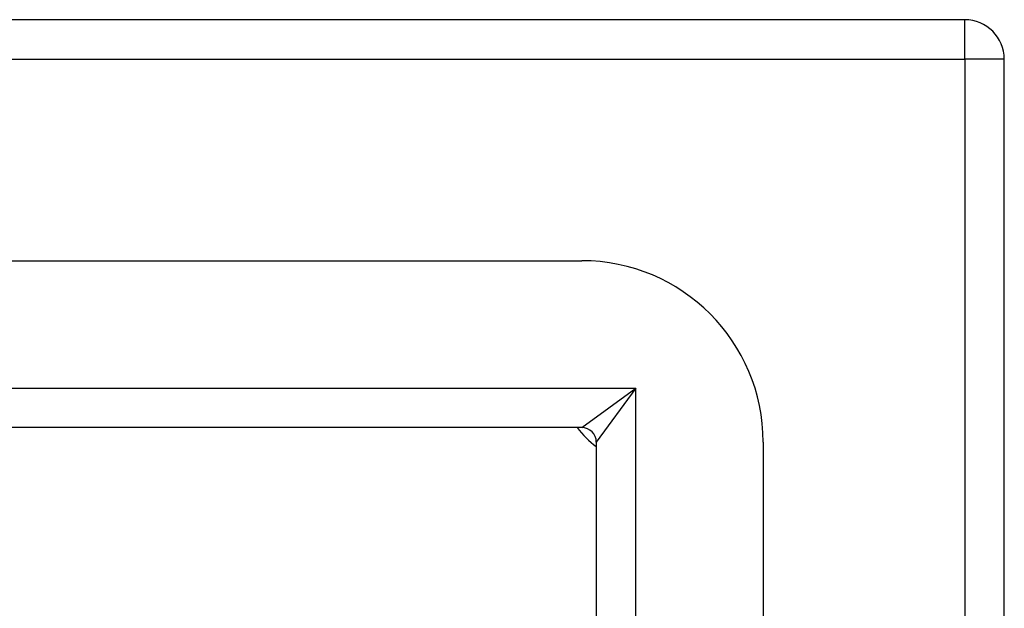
# Model space of a CAD drawing. Header units: inches. Extents: x 7.3 to 107, y 7.4 to 69.5.
# Tile 37 of 53: x 63.1 to 65.2, y 47.8 to 49. Entities that reach past the tile are written whole.
import ezdxf

# ---------------------------------------------------------------- set-up
doc = ezdxf.new("R2010")
doc.units = ezdxf.units.IN
doc.header["$LTSCALE"] = 6.835203
doc.header["$MEASUREMENT"] = 0
doc.layers.add('Visible Edges(ANSI)', color=7, linetype='Continuous', lineweight=25)
doc.layers.add('Visible Tangent Edges(ANSI)', color=7, linetype='Continuous', lineweight=25)

msp = doc.modelspace()

# ---------------------------------------------------------------- linework, layer by layer
at = {"layer": 'Visible Edges(ANSI)'}
for p, q in [((65.1121, 49.0496), (49.1258, 49.0496)), ((65.1969, 28.9395), (65.1969, 48.9648)), ((49.9468, 48.5328), (64.291, 48.5328)), ((64.291, 48.175), (49.9468, 48.175)), ((64.3223, 48.1437), (64.3223, 29.7606)), ((64.6801, 48.1437), (64.6801, 29.7606))]:
    msp.add_line(p, q, dxfattribs=at)
for centre, radius, start, end in [((65.1121, 48.9648), 0.0848, 0, 90), ((64.291, 48.1437), 0.3891, 0, 90), ((64.4396, 48.2923), 0.1969, 216.5553, 233.4447), ((64.291, 48.1437), 0.0313, 0, 90)]:
    msp.add_arc(centre, radius, start, end, dxfattribs=at)
at = {"layer": 'Visible Tangent Edges(ANSI)'}
for p, q in [((65.1121, 48.9648), (65.1121, 49.0496)), ((49.1258, 48.9648), (65.1121, 48.9648)), ((65.1121, 48.9648), (65.1121, 28.9395)), ((65.1969, 48.9648), (65.1121, 48.9648)), ((49.8307, 48.2598), (64.4071, 48.2598)), ((64.291, 48.175), (64.4071, 48.2598)), ((64.4071, 48.2598), (64.3223, 48.1437)), ((64.4071, 29.6444), (64.4071, 48.2598))]:
    msp.add_line(p, q, dxfattribs=at)

doc.saveas('drawing.dxf')
